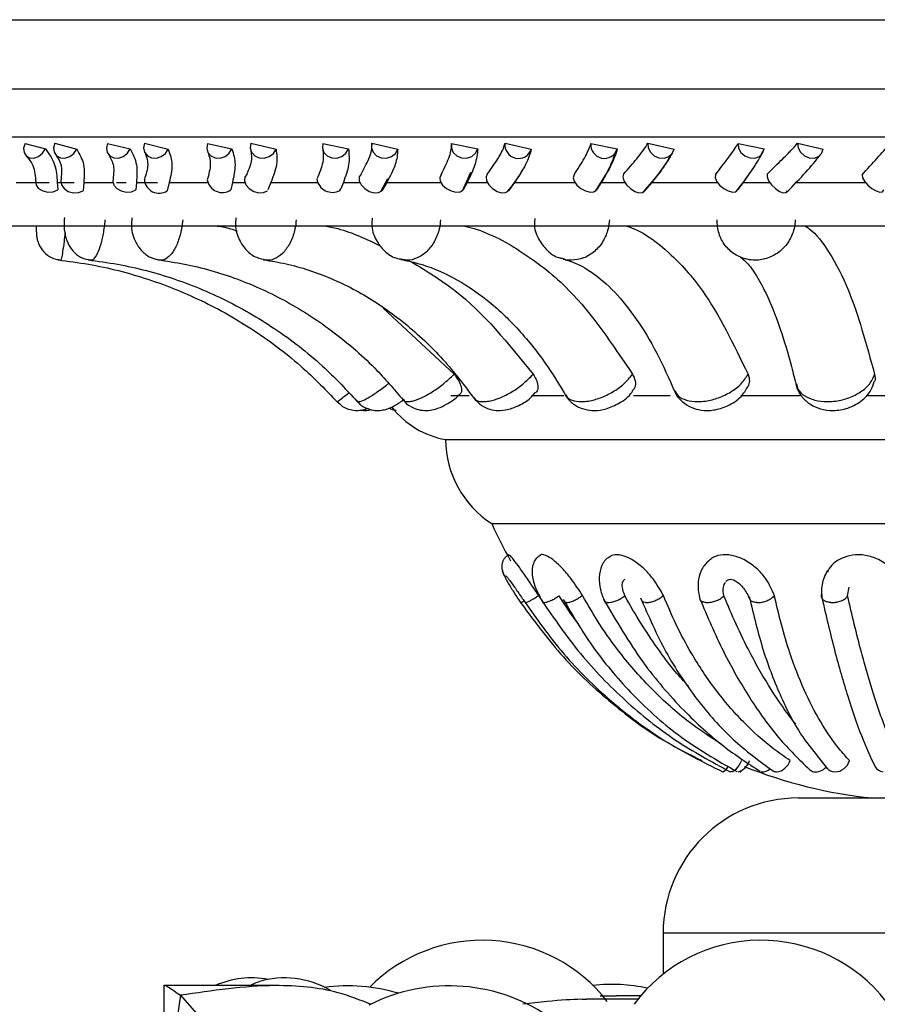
# Model space of a CAD drawing. Header units: millimetres. Extents: x 59 to 109, y 26 to 144.
# Tile 53 of 158: x 66.15 to 67.74, y 86.16 to 87.98. Entities that reach past the tile are written whole.
import ezdxf

# ---------------------------------------------------------------- set-up
doc = ezdxf.new("R2010")
doc.units = ezdxf.units.MM

msp = doc.modelspace()

# ---------------------------------------------------------------- linework, layer by layer
at = {"color": 7, "linetype": 'Continuous', "lineweight": 25}
for p, q in [((65.80429, 87.98307), (66.982, 87.98307)), ((66.982, 87.98307), (70.13429, 87.98307)), ((66.16345, 87.75417), (66.20144, 87.74393)), ((66.21872, 87.75462), (66.25934, 87.74334)), ((66.31626, 87.75417), (66.35817, 87.74393)), ((66.38465, 87.75462), (66.42862, 87.74334)), ((66.50124, 87.75417), (66.54625, 87.74393)), ((66.58143, 87.75462), (66.62789, 87.74334)), ((66.71479, 87.75417), (66.76204, 87.74393)), ((66.80522, 87.75462), (66.85326, 87.74334)), ((66.95276, 87.75417), (67.00133, 87.74393)), ((67.05167, 87.75462), (67.10036, 87.74334)), ((67.21052, 87.75417), (67.25945, 87.74393)), ((67.31598, 87.75462), (67.36437, 87.74334)), ((67.48305, 87.75417), (67.53139, 87.74393)), ((67.53139, 87.74393), (67.52512, 87.73282)), ((67.59301, 87.75462), (67.64015, 87.74334)), ((67.51414, 87.71357), (67.49249, 87.68194)), ((66.82191, 87.66507), (66.83474, 87.68913)), ((66.97275, 87.66658), (66.98848, 87.70076)), ((66.14714, 87.68194), (66.20821, 87.68194)), ((66.22311, 87.68194), (66.25454, 87.68194)), ((66.22311, 87.68194), (66.22405, 87.66803)), ((66.27223, 87.68194), (66.27103, 87.66656)), ((66.27223, 87.68194), (66.32617, 87.68194)), ((66.33284, 87.68194), (66.35091, 87.68194)), ((66.36963, 87.68194), (66.36846, 87.66803)), ((66.36963, 87.68194), (66.40864, 87.68194)), ((66.43035, 87.68194), (66.42647, 87.66656)), ((66.43035, 87.68194), (66.5011, 87.68194)), ((66.54728, 87.68194), (66.54403, 87.66803)), ((66.54728, 87.68194), (66.57014, 87.68194)), ((66.61843, 87.68194), (66.61275, 87.66847)), ((66.61843, 87.68194), (66.70461, 87.68194)), ((66.74629, 87.66722), (66.74785, 87.67016)), ((66.75261, 87.68194), (66.7481, 87.67002)), ((66.75261, 87.68194), (66.783, 87.68194)), ((66.82191, 87.66507), (66.8313, 87.68268)), ((66.83279, 87.68194), (66.82383, 87.66656)), ((66.83279, 87.68194), (66.93274, 87.68194)), ((66.98163, 87.68194), (66.97444, 87.66803)), ((66.98163, 87.68194), (67.01895, 87.68194)), ((67.06928, 87.68194), (67.05802, 87.66656)), ((67.06928, 87.68194), (67.18104, 87.68194)), ((67.22986, 87.68194), (67.22089, 87.66803)), ((67.22986, 87.68194), (67.2734, 87.68194)), ((67.32329, 87.68194), (67.30994, 87.66656)), ((67.32329, 87.68194), (67.44468, 87.68194)), ((67.49249, 87.68194), (67.48192, 87.66803)), ((67.49249, 87.68194), (67.54139, 87.68194)), ((67.58987, 87.68194), (67.71854, 87.68194)), ((66.11972, 87.60178), (69.81886, 87.60178)), ((66.82647, 87.44945), (66.95743, 87.32709)), ((66.95142, 87.28797), (66.98553, 87.28797)), ((67.10073, 87.28797), (67.16049, 87.28797)), ((67.28936, 87.28797), (67.35707, 87.28797)), ((67.48821, 87.28797), (67.59822, 87.28797)), ((67.71972, 87.28797), (67.8432, 87.28797)), ((66.94153, 87.20638), (67.50061, 87.20638)), ((67.50061, 87.20638), (68.99705, 87.20638)), ((67.02722, 87.05076), (67.53968, 87.05076)), ((67.53968, 87.05076), (68.91136, 87.05076)), ((67.68572, 86.91733), (67.68857, 86.93316)), ((67.12299, 86.90516), (67.11395, 86.91793)), ((67.62948, 86.62155), (67.64829, 86.59733)), ((67.59429, 86.54327), (68.26723, 86.54327)), ((67.34429, 86.29327), (67.34429, 86.21732)), ((66.42058, 86.19611), (66.42058, 86.03854)), ((66.62592, 86.19611), (66.42103, 86.19611)), ((66.45117, 86.17826), (66.42094, 85.97861)), ((66.45117, 86.17826), (66.62679, 85.97861)), ((67.30272, 86.1774), (67.25739, 86.1774)), ((67.2974, 86.171), (67.2027, 86.171))]:
    msp.add_line(p, q, dxfattribs=at)
at = {"color": 1, "linetype": 'Continuous', "lineweight": 25}
for p, q in [((65.80429, 87.85513), (66.982, 87.85513)), ((66.982, 87.85513), (70.13429, 87.85513)), ((65.87954, 87.76635), (67.01631, 87.76635)), ((67.01631, 87.76635), (70.05905, 87.76635)), ((68.46586, 86.29327), (67.34429, 86.29327))]:
    msp.add_line(p, q, dxfattribs=at)
at = {"color": 7, "linetype": 'Continuous', "lineweight": 25, "flags": 128}
for points in [[(66.16345, 87.75417), (66.16091, 87.7455), (66.16162, 87.7374), (66.16548, 87.73108), (66.17189, 87.7275), (66.17991, 87.72719), (66.18832, 87.7302), (66.19588, 87.73607), (66.20144, 87.74393)], [(66.21872, 87.75462), (66.21644, 87.74592), (66.21757, 87.73773), (66.22192, 87.73127), (66.22885, 87.7275), (66.23732, 87.72699), (66.24607, 87.72981), (66.2538, 87.73555), (66.25934, 87.74334)], [(66.31626, 87.75417), (66.31423, 87.7455), (66.31566, 87.7374), (66.32034, 87.73108), (66.32757, 87.7275), (66.33627, 87.72719), (66.34512, 87.7302), (66.3528, 87.73607), (66.35817, 87.74393)], [(66.38465, 87.75462), (66.38289, 87.74592), (66.3847, 87.73773), (66.3898, 87.73127), (66.39744, 87.7275), (66.40647, 87.72699), (66.41555, 87.72981), (66.42332, 87.73555), (66.42862, 87.74334)], [(66.50124, 87.75417), (66.49976, 87.7455), (66.50189, 87.7374), (66.50731, 87.73108), (66.51521, 87.7275), (66.52441, 87.72719), (66.53352, 87.7302), (66.54119, 87.73607), (66.54625, 87.74393)], [(66.58143, 87.75462), (66.58022, 87.74592), (66.58267, 87.73773), (66.58843, 87.73127), (66.59663, 87.7275), (66.60605, 87.72699), (66.61527, 87.72981), (66.62294, 87.73555), (66.62789, 87.74334)], [(66.71479, 87.75417), (66.71389, 87.7455), (66.71667, 87.7374), (66.72273, 87.73108), (66.73115, 87.7275), (66.74068, 87.72719), (66.74988, 87.7302), (66.75737, 87.73607), (66.76204, 87.74393)], [(66.80522, 87.75462), (66.80458, 87.74592), (66.80764, 87.73773), (66.81394, 87.73127), (66.82254, 87.7275), (66.83215, 87.72699), (66.84135, 87.72981), (66.84875, 87.73555), (66.85326, 87.74334)], [(66.95276, 87.75417), (66.95245, 87.7455), (66.95584, 87.7374), (66.96241, 87.73108), (66.97119, 87.7275), (66.98086, 87.72719), (66.98997, 87.7302), (66.99715, 87.73607), (67.00133, 87.74393)], [(67.31598, 87.75462), (67.31651, 87.74592), (67.32058, 87.73773), (67.32759, 87.73127), (67.33648, 87.7275), (67.34593, 87.72699), (67.35453, 87.72981), (67.361, 87.73555), (67.36437, 87.74334)], [(67.48305, 87.75417), (67.48393, 87.7455), (67.48831, 87.7374), (67.49552, 87.73108), (67.5045, 87.7275), (67.51389, 87.72719), (67.52228, 87.7302), (67.52842, 87.73607), (67.53139, 87.74393)], [(67.59301, 87.75462), (67.59411, 87.74592), (67.59857, 87.73773), (67.60573, 87.73127), (67.61451, 87.7275), (67.6236, 87.72699), (67.63166, 87.72981), (67.63746, 87.73555), (67.64015, 87.74334)], [(66.57465, 87.6976), (66.57027, 87.69208), (66.56943, 87.685), (66.57225, 87.67744), (66.57829, 87.67057), (66.58663, 87.66547), (66.59596, 87.66291), (66.60486, 87.66329), (66.61194, 87.66656)], [(66.78523, 87.6976), (66.78185, 87.69208), (66.78196, 87.685), (66.78553, 87.67744), (66.79202, 87.67057), (66.80041, 87.66547), (66.80942, 87.66291), (66.81765, 87.66329), (66.82383, 87.66656)], [(66.93358, 87.69611), (66.9309, 87.69078), (66.93178, 87.68408), (66.93607, 87.67705), (66.94311, 87.67078), (66.95182, 87.66623), (66.96084, 87.66411), (66.96879, 87.66474), (66.97444, 87.66803)], [(67.01885, 87.6976), (67.01654, 87.69208), (67.01759, 87.685), (67.02185, 87.67744), (67.02865, 87.67057), (67.03695, 87.66547), (67.04545, 87.66291), (67.05286, 87.66329), (67.05802, 87.66656)], [(67.17953, 87.69611), (67.17797, 87.69078), (67.17983, 87.68408), (67.18483, 87.67705), (67.19218, 87.67078), (67.20077, 87.66623), (67.20925, 87.66411), (67.21632, 87.66474), (67.22089, 87.66803)], [(67.27098, 87.6976), (67.26977, 87.69208), (67.27175, 87.685), (67.27661, 87.67744), (67.28359, 87.67057), (67.29163, 87.66547), (67.29947, 87.66291), (67.3059, 87.66329), (67.30994, 87.66656)], [(67.44086, 87.69611), (67.44044, 87.69078), (67.44325, 87.68408), (67.44885, 87.67705), (67.45638, 87.67078), (67.46468, 87.66623), (67.47245, 87.66411), (67.47851, 87.66474), (67.48192, 87.66803)], [(67.53669, 87.6976), (67.53662, 87.69208), (67.53949, 87.685), (67.54485, 87.67744), (67.55188, 87.67057), (67.5595, 87.66547), (67.56652, 87.66291), (67.57186, 87.66329), (67.57469, 87.66656)], [(67.71247, 87.69611), (67.71321, 87.69078), (67.71691, 87.68408), (67.72301, 87.67705), (67.73056, 87.67078), (67.73841, 87.66623), (67.74533, 87.66411), (67.75025, 87.66474), (67.75243, 87.66803)], [(66.18322, 87.68184), (66.18418, 87.67705), (66.18869, 87.67078), (66.19622, 87.66623), (66.20559, 87.66411), (66.21538, 87.66474), (66.22405, 87.66803)], [(66.22971, 87.68485), (66.23089, 87.67744), (66.23571, 87.67057), (66.24343, 87.66547), (66.25288, 87.66291), (66.26257, 87.66329), (66.27103, 87.66656)], [(66.32606, 87.68446), (66.32605, 87.68408), (66.32778, 87.67705), (66.33309, 87.67078), (66.34116, 87.66623), (66.35072, 87.66411), (66.36032, 87.66474), (66.36846, 87.66803)], [(67.48924, 86.61269), (67.48697, 86.60796), (67.48435, 86.60351), (67.4815, 86.59955), (67.47853, 86.59624), (67.47559, 86.59373), (67.4728, 86.59213), (67.47029, 86.59152), (67.46816, 86.59191)], [(67.4876, 86.59191), (67.48875, 86.59308), (67.48903, 86.59342)], [(67.4565, 86.59195), (67.45566, 86.59152), (67.45541, 86.59153)], [(67.47281, 86.59151), (67.47271, 86.59184), (67.47276, 86.59212)], [(67.47359, 86.5925), (67.47314, 86.59183), (67.47281, 86.59151)], [(67.48619, 86.59207), (67.48666, 86.59152), (67.4876, 86.59191)], [(66.57916, 86.19611), (66.59132, 86.20202), (66.5956, 86.20346)]]:
    msp.add_lwpolyline(points, dxfattribs=at)
at = {"color": 7, "linetype": 'Continuous', "lineweight": 25}
for centre, radius, start, end in [((67.07659, 87.75147), 0.02512, 172.7972, 341.12125), ((67.23553, 87.75165), 0.02514, 174.24724, 342.09859), ((66.4115, 87.68947), 0.02737, 185.35728, 303.1647), ((66.52842, 87.69153), 0.02821, 190.20793, 303.60908), ((66.73236, 87.69288), 0.0292, 189.31915, 298.54443), ((66.96958, 87.36478), 0.16087, 217.81314, 259.95841), ((67.12906, 87.20823), 0.18753, 180.56593, 237.10941), ((67.81859, 87.40662), 0.8677, 204.21225, 209.29879), ((67.47457, 86.62088), 0.03052, 285.7792, 344.31991), ((67.55066, 86.62095), 0.02963, 276.40252, 343.69042), ((67.66145, 86.61991), 0.02841, 271.03711, 345.15157), ((67.44511, 86.61033), 0.02126, 297.69581, 336.36669), ((67.81859, 87.40662), 0.8677, 248.0502, 264.25877), ((67.52863, 86.61065), 0.01894, 261.45486, 315.92272), ((67.55412, 86.60429), 0.01278, 239.16607, 269.3205), ((67.62611, 86.60805), 0.01645, 227.26962, 258.67424), ((67.62649, 86.61761), 0.02595, 261.99228, 318.61641), ((67.66187, 86.6102), 0.01869, 217.70849, 270.29114), ((67.75411, 86.61316), 0.02152, 214.77695, 260.93388), ((67.59429, 86.29327), 0.25, 90, 180), ((67.00959, 85.98694), 0.29314, 37.89561, 135.2762), ((67.52556, 85.98694), 0.29314, 37.88585, 143.33449), ((66.58305, 86.04299), 0.16744, 79.61576, 113.86906), ((66.64341, 86.04299), 0.16744, 59.73059, 106.59134), ((66.76067, 85.86937), 0.32639, 73.2694, 97.52891), ((66.94859, 85.86937), 0.32639, 53.93577, 117.13167), ((67.2501, 85.89427), 0.3041, 77.606, 96.67202)]:
    msp.add_arc(centre, radius, start, end, dxfattribs=at)
for points, knots in [([(66.20144, 87.74393), (66.20805, 87.73456), (66.22088, 87.71639), (66.22239, 87.69319), (66.22311, 87.68194)], [0, 0, 0, 0, 0.5150593, 1, 1, 1, 1]), ([(66.25934, 87.74334), (66.26447, 87.73418), (66.2748, 87.71571), (66.27309, 87.69326), (66.27223, 87.68194)], [0, 0, 0, 0, 0.4959999, 1, 1, 1, 1]), ([(66.35817, 87.74393), (66.36296, 87.73456), (66.37227, 87.71639), (66.37049, 87.69319), (66.36963, 87.68194)], [0, 0, 0, 0, 0.5150623, 1, 1, 1, 1]), ([(66.42862, 87.74334), (66.43183, 87.73418), (66.43831, 87.71571), (66.43302, 87.69326), (66.43035, 87.68194)], [0, 0, 0, 0, 0.4959932, 1, 1, 1, 1]), ([(66.54625, 87.74393), (66.54914, 87.73456), (66.55474, 87.71639), (66.54972, 87.69319), (66.54728, 87.68194)], [0, 0, 0, 0, 0.5150596, 1, 1, 1, 1]), ([(66.62789, 87.74334), (66.62912, 87.73418), (66.63162, 87.71571), (66.62285, 87.69326), (66.61843, 87.68194)], [0, 0, 0, 0, 0.4959977, 1, 1, 1, 1]), ([(66.71468, 87.74176), (66.71536, 87.73478), (66.71677, 87.72048), (66.70803, 87.69925), (66.70356, 87.68839)], [0, 0, 0, 0, 0.4884788, 1, 1, 1, 1]), ([(66.76204, 87.74393), (66.76296, 87.73456), (66.76475, 87.71639), (66.75658, 87.69319), (66.75261, 87.68194)], [0, 0, 0, 0, 0.5150544, 1, 1, 1, 1]), ([(66.78523, 87.6976), (66.79059, 87.7073), (66.79923, 87.72295), (66.80563, 87.74195), (66.80536, 87.75036), (66.80522, 87.75462)], [0, 0, 0, 0, 0.4459295, 0.7192531, 1, 1, 1, 1]), ([(66.85326, 87.74334), (66.8525, 87.73418), (66.85096, 87.71571), (66.83888, 87.69326), (66.83279, 87.68194)], [0, 0, 0, 0, 0.4960022, 1, 1, 1, 1]), ([(66.93358, 87.69611), (66.93875, 87.70674), (66.94913, 87.72803), (66.95324, 87.74601), (66.95281, 87.75339), (66.95276, 87.75417)], [0, 0, 0, 0, 0.471097, 0.9439014, 1, 1, 1, 1]), ([(67.00133, 87.74393), (67.00026, 87.73456), (66.9982, 87.71639), (66.98704, 87.69319), (66.98163, 87.68194)], [0, 0, 0, 0, 0.5150599, 1, 1, 1, 1]), ([(67.01885, 87.6976), (67.02591, 87.7073), (67.03729, 87.72295), (67.04808, 87.74195), (67.05046, 87.75036), (67.05167, 87.75462)], [0, 0, 0, 0, 0.4459388, 0.7192518, 1, 1, 1, 1]), ([(67.10036, 87.74334), (67.09761, 87.73418), (67.09207, 87.71571), (67.07692, 87.69326), (67.06928, 87.68194)], [0, 0, 0, 0, 0.4959894, 1, 1, 1, 1]), ([(67.17953, 87.69611), (67.18632, 87.70674), (67.19992, 87.72803), (67.20833, 87.74601), (67.21031, 87.75339), (67.21052, 87.75417)], [0, 0, 0, 0, 0.4710863, 0.9438904, 1, 1, 1, 1]), ([(67.25945, 87.74393), (67.25642, 87.73456), (67.25055, 87.71639), (67.23662, 87.69319), (67.22986, 87.68194)], [0, 0, 0, 0, 0.5150594, 1, 1, 1, 1]), ([(67.27098, 87.6976), (67.27959, 87.7073), (67.29348, 87.72295), (67.30846, 87.74195), (67.31345, 87.75036), (67.31598, 87.75462)], [0, 0, 0, 0, 0.4459313, 0.7192506, 1, 1, 1, 1]), ([(67.36437, 87.74334), (67.35969, 87.73418), (67.35026, 87.71571), (67.33233, 87.69326), (67.32329, 87.68194)], [0, 0, 0, 0, 0.4959953, 1, 1, 1, 1]), ([(67.44086, 87.69611), (67.44912, 87.70674), (67.46568, 87.72803), (67.47823, 87.74601), (67.48259, 87.75339), (67.48305, 87.75417)], [0, 0, 0, 0, 0.47109261, 0.94388863, 1, 1, 1, 1]), ([(67.53669, 87.6976), (67.5467, 87.7073), (67.56283, 87.72295), (67.58171, 87.74195), (67.58921, 87.75036), (67.59301, 87.75462)], [0, 0, 0, 0, 0.4459348, 0.7192486, 1, 1, 1, 1]), ([(67.71247, 87.69611), (67.72205, 87.70674), (67.74124, 87.72803), (67.7577, 87.74601), (67.76434, 87.75339), (67.76504, 87.75417)], [0, 0, 0, 0, 0.4710921, 0.9438833, 1, 1, 1, 1]), ([(66.16579, 87.73079), (66.1704, 87.72532), (66.18114, 87.71256), (66.18246, 87.69318), (66.18321, 87.68211)], [0, 0, 0, 0, 0.4288214, 1, 1, 1, 1]), ([(66.22128, 87.73188), (66.22467, 87.72683), (66.23259, 87.71506), (66.23076, 87.69586), (66.22972, 87.68488)], [0, 0, 0, 0, 0.4284739, 1, 1, 1, 1]), ([(66.31847, 87.73291), (66.32202, 87.7266), (66.32929, 87.71369), (66.32717, 87.69457), (66.32608, 87.68479)], [0, 0, 0, 0, 0.4886239, 1, 1, 1, 1]), ([(66.38614, 87.73522), (66.38847, 87.72883), (66.39325, 87.7157), (66.38733, 87.6969), (66.3843, 87.68726)], [0, 0, 0, 0, 0.4867049, 1, 1, 1, 1]), ([(66.50225, 87.73673), (66.5044, 87.73029), (66.50878, 87.7171), (66.50343, 87.69708), (66.50068, 87.68683)], [0, 0, 0, 0, 0.4879183, 1, 1, 1, 1]), ([(66.58147, 87.74029), (66.58232, 87.73345), (66.58406, 87.7194), (66.5744, 87.69933), (66.56944, 87.68901)], [0, 0, 0, 0, 0.4864345, 1, 1, 1, 1]), ([(67.21895, 87.66605), (67.22758, 87.67936), (67.24491, 87.70608), (67.25219, 87.72605), (67.25585, 87.73608)], [0, 0, 0, 0, 0.4980077, 1, 1, 1, 1]), ([(67.30763, 87.66412), (67.31893, 87.6771), (67.34164, 87.70319), (67.35356, 87.72355), (67.35955, 87.73378)], [0, 0, 0, 0, 0.4975264, 1, 1, 1, 1]), ([(67.48006, 87.66562), (67.48998, 87.67874), (67.50985, 87.705), (67.52126, 87.72444), (67.52698, 87.73416)], [0, 0, 0, 0, 0.4994611, 1, 1, 1, 1]), ([(67.57272, 87.66377), (67.5853, 87.67661), (67.61052, 87.70234), (67.62669, 87.72227), (67.63479, 87.73225)], [0, 0, 0, 0, 0.4989229, 1, 1, 1, 1]), ([(67.05572, 87.66455), (67.06554, 87.67654), (67.0768, 87.69028), (67.0828, 87.70311), (67.08356, 87.70474)], [0, 0, 0, 0, 0.8730669, 1, 1, 1, 1]), ([(66.23624, 87.61693), (66.23596, 87.61323), (66.23506, 87.60177), (66.23708, 87.58452), (66.2432, 87.56612), (66.25468, 87.55122), (66.269, 87.54126), (66.27992, 87.53952), (66.28488, 87.53873)], [0, 0, 0, 0, 0.10398019, 0.32259041, 0.51716899, 0.68822958, 0.85828858, 1, 1, 1, 1]), ([(66.36117, 87.61671), (66.3607, 87.61135), (66.3593, 87.59515), (66.36606, 87.57274), (66.38016, 87.55324), (66.39611, 87.54175), (66.40803, 87.53977), (66.41328, 87.5389)], [0, 0, 0, 0, 0.150549, 0.454645, 0.6570225, 0.848676, 1, 1, 1, 1]), ([(66.5538, 87.61633), (66.5533, 87.6119), (66.55176, 87.59816), (66.55838, 87.57657), (66.5721, 87.55602), (66.58976, 87.54265), (66.60294, 87.5402), (66.60869, 87.53913)], [0, 0, 0, 0, 0.1246756, 0.386754, 0.6185296, 0.8336788, 1, 1, 1, 1]), ([(66.80603, 87.61582), (66.80555, 87.61217), (66.80376, 87.59835), (66.81143, 87.57603), (66.82745, 87.5547), (66.84542, 87.54225), (66.8578, 87.54051), (66.86213, 87.53991)], [0, 0, 0, 0, 0.1042134, 0.3949017, 0.6401447, 0.8742574, 1, 1, 1, 1]), ([(67.1069, 87.61513), (67.10647, 87.61206), (67.10466, 87.59922), (67.11224, 87.57751), (67.12844, 87.55603), (67.14541, 87.54341), (67.15658, 87.5418), (67.15927, 87.54141)], [0, 0, 0, 0, 0.0934076, 0.3901871, 0.6570202, 0.9174035, 1, 1, 1, 1]), ([(66.18446, 87.60178), (66.18446, 87.60171), (66.18431, 87.59769), (66.18433, 87.59217), (66.18452, 87.5854), (66.1856, 87.57739), (66.18901, 87.56609), (66.19736, 87.55317), (66.21187, 87.54194), (66.2234, 87.53947), (66.22919, 87.53823)], [0, 0, 0, 0, 0.00242323, 0.13571444, 0.23802217, 0.31946425, 0.42228787, 0.62138732, 0.80994122, 1, 1, 1, 1]), ([(66.5153, 87.60178), (66.52486, 87.60051), (66.53864, 87.59869), (66.55174, 87.59372), (66.55575, 87.5922)], [0, 0, 0, 0, 0.6943642, 1, 1, 1, 1]), ([(66.71773, 87.60178), (66.72599, 87.60018), (66.76174, 87.59326), (66.79574, 87.57693), (66.82189, 87.56437)], [0, 0, 0, 0, 0.2308621, 1, 1, 1, 1]), ([(66.97488, 87.60178), (66.98149, 87.60014), (67.01901, 87.59086), (67.08574, 87.5543), (67.18921, 87.47396), (67.25021, 87.38292), (67.28762, 87.32709)], [0, 0, 0, 0, 0.0552099, 0.3132975, 0.5788695, 1, 1, 1, 1]), ([(67.27524, 87.60178), (67.28038, 87.60002), (67.30784, 87.5906), (67.35637, 87.55357), (67.43079, 87.47314), (67.47462, 87.3825), (67.50142, 87.32709)], [0, 0, 0, 0, 0.05928522, 0.31717225, 0.58253716, 1, 1, 1, 1]), ([(67.58875, 87.61302), (67.58826, 87.60742), (67.58705, 87.59344), (67.5778, 87.5724), (67.56095, 87.55337), (67.53898, 87.54102), (67.51751, 87.53728), (67.4963, 87.53959), (67.47629, 87.54787), (67.45814, 87.56467), (67.44581, 87.58719), (67.44458, 87.60432), (67.44395, 87.61302)], [0, 0, 0, 0, 0.0717727, 0.1789411, 0.2859708, 0.3929744, 0.5000179, 0.567001, 0.6742168, 0.7815511, 0.8889261, 1, 1, 1, 1]), ([(67.60631, 87.60178), (67.60909, 87.60011), (67.62465, 87.5908), (67.6523, 87.55413), (67.69504, 87.47376), (67.72023, 87.38282), (67.73567, 87.32709)], [0, 0, 0, 0, 0.0561954, 0.3142332, 0.5797577, 1, 1, 1, 1]), ([(67.15903, 87.54027), (67.16495, 87.5386), (67.18204, 87.53379), (67.2137, 87.51659), (67.254, 87.48198), (67.2947, 87.43147), (67.3327, 87.36967), (67.35499, 87.31922), (67.3659, 87.29454)], [0, 0, 0, 0, 0.0946405, 0.2729132, 0.4631111, 0.645492, 0.8265619, 1, 1, 1, 1]), ([(67.4868, 87.54391), (67.48728, 87.54371), (67.48858, 87.54319), (67.50053, 87.53336), (67.51927, 87.50716), (67.54018, 87.46668), (67.56156, 87.41157), (67.57847, 87.35576), (67.58771, 87.31779), (67.59062, 87.30587)], [0, 0, 0, 0, 0.0952095, 0.2572419, 0.4149055, 0.5764997, 0.7453524, 0.9200852, 1, 1, 1, 1]), ([(66.22435, 87.5387), (66.24321, 87.53626), (66.29957, 87.52899), (66.39161, 87.50529), (66.49716, 87.46265), (66.59555, 87.40538), (66.67838, 87.34144), (66.72427, 87.29347), (66.74397, 87.27287)], [0, 0, 0, 0, 0.0956138, 0.2858393, 0.4761761, 0.6665163, 0.8568482, 1, 1, 1, 1]), ([(66.28014, 87.53873), (66.29828, 87.53631), (66.3526, 87.52906), (66.44137, 87.50543), (66.54323, 87.46283), (66.63821, 87.40559), (66.71793, 87.34186), (66.76208, 87.29414), (66.78091, 87.27379)], [0, 0, 0, 0, 0.0955595, 0.2862517, 0.4770217, 0.6677061, 0.8582746, 1, 1, 1, 1]), ([(66.40898, 87.5388), (66.42544, 87.53643), (66.47501, 87.52927), (66.55615, 87.5058), (66.64948, 87.46334), (66.73653, 87.40621), (66.80915, 87.34299), (66.84933, 87.29587), (66.86622, 87.27606)], [0, 0, 0, 0, 0.095423, 0.2873997, 0.4792555, 0.6706657, 0.8615589, 1, 1, 1, 1]), ([(66.60501, 87.53897), (66.61887, 87.53668), (66.66107, 87.5297), (66.73042, 87.50663), (66.81064, 87.46447), (66.88554, 87.40771), (66.94761, 87.34531), (66.98196, 87.29906), (66.99615, 87.27997)], [0, 0, 0, 0, 0.095195, 0.2898441, 0.4834944, 0.6754806, 0.8660177, 1, 1, 1, 1]), ([(66.85917, 87.53933), (66.86954, 87.53721), (66.90174, 87.53064), (66.95529, 87.50856), (67.01829, 87.46722), (67.07732, 87.41146), (67.12643, 87.3502), (67.15378, 87.30473), (67.16506, 87.28597)], [0, 0, 0, 0, 0.09489, 0.294848, 0.4900564, 0.6804403, 0.8682218, 1, 1, 1, 1]), ([(66.87852, 87.53495), (66.90585, 87.5185), (66.99037, 87.46765), (67.05791, 87.38381), (67.10361, 87.32709)], [0, 0, 0, 0, 0.3233892, 1, 1, 1, 1]), ([(66.95743, 87.32709), (66.96053, 87.3229), (66.96672, 87.31452), (66.97119, 87.30304), (66.97194, 87.29426), (66.9693, 87.29155), (66.96814, 87.29037)], [0, 0, 0, 0, 0.264123, 0.5281795, 0.7925001, 1, 1, 1, 1]), ([(67.10361, 87.32709), (67.10619, 87.32289), (67.11136, 87.3145), (67.11311, 87.30314), (67.11187, 87.29556), (67.10878, 87.29348), (67.10811, 87.29302)], [0, 0, 0, 0, 0.3047189, 0.6093909, 0.9143163, 1, 1, 1, 1]), ([(67.28762, 87.32709), (67.28952, 87.32293), (67.29332, 87.31462), (67.29318, 87.30404), (67.28978, 87.2994), (67.28844, 87.29757)], [0, 0, 0, 0, 0.37673398, 0.75338344, 1, 1, 1, 1]), ([(67.50142, 87.32709), (67.50272, 87.32287), (67.50523, 87.31469), (67.50248, 87.30753), (67.50115, 87.30406)], [0, 0, 0, 0, 0.5156643, 1, 1, 1, 1]), ([(67.73567, 87.32709), (67.73656, 87.3228), (67.73753, 87.31807), (67.73546, 87.31393), (67.73527, 87.31355)], [0, 0, 0, 0, 0.90770336, 1, 1, 1, 1]), ([(67.36526, 87.29798), (67.36571, 87.29632), (67.36801, 87.28788), (67.37888, 87.27614), (67.39556, 87.26512), (67.41558, 87.25976), (67.4388, 87.26005), (67.46503, 87.26807), (67.48808, 87.28304), (67.4972, 87.29789), (67.50103, 87.30413)], [0, 0, 0, 0, 0.0307315, 0.1567535, 0.273351, 0.3915287, 0.5267913, 0.6859237, 0.8680088, 1, 1, 1, 1]), ([(67.59057, 87.30921), (67.59073, 87.30753), (67.59164, 87.29853), (67.60083, 87.28469), (67.61626, 87.27061), (67.63612, 87.26193), (67.66002, 87.25892), (67.68781, 87.26355), (67.71239, 87.27697), (67.72916, 87.295), (67.73316, 87.30824), (67.73482, 87.31373)], [0, 0, 0, 0, 0.02651664, 0.14235831, 0.24814418, 0.35708967, 0.47967419, 0.62173632, 0.78298925, 0.91004353, 1, 1, 1, 1]), ([(66.86387, 87.28001), (66.86473, 87.27865), (66.86878, 87.27216), (66.88016, 87.26532), (66.89505, 87.26032), (66.90962, 87.25979), (66.92466, 87.26272), (66.94072, 87.26963), (66.95679, 87.2794), (66.96502, 87.28743), (66.96808, 87.29043)], [0, 0, 0, 0, 0.0397563, 0.1884517, 0.3128267, 0.4312015, 0.551529, 0.7099168, 0.8919408, 1, 1, 1, 1]), ([(66.99386, 87.28323), (66.99829, 87.27826), (67.00659, 87.26895), (67.02313, 87.26182), (67.03973, 87.25944), (67.05802, 87.26154), (67.07812, 87.26922), (67.09683, 87.28014), (67.10481, 87.28994), (67.10766, 87.29344)], [0, 0, 0, 0, 0.14965413, 0.27990568, 0.40069998, 0.53535764, 0.70698649, 0.89549807, 1, 1, 1, 1]), ([(67.16394, 87.2898), (67.16517, 87.28719), (67.16924, 87.27863), (67.18195, 87.26878), (67.19903, 87.26139), (67.21824, 87.25932), (67.24041, 87.26263), (67.2648, 87.27387), (67.28226, 87.28638), (67.28776, 87.29622), (67.28849, 87.29754)], [0, 0, 0, 0, 0.0582858, 0.191298, 0.3135799, 0.4378938, 0.5856523, 0.7675518, 0.9690198, 1, 1, 1, 1]), ([(66.74129, 87.27709), (66.74438, 87.27372), (66.75093, 87.26657), (66.76414, 87.26144), (66.77687, 87.25967), (66.78741, 87.26086), (66.79398, 87.26259), (66.79669, 87.26391), (66.79688, 87.264)], [0, 0, 0, 0, 0.2215155, 0.4694394, 0.6744775, 0.8463489, 0.9891917, 1, 1, 1, 1]), ([(66.77837, 87.27793), (66.77988, 87.2759), (66.78475, 87.26938), (66.79656, 87.26333), (66.81044, 87.25988), (66.82288, 87.26018), (66.83393, 87.2628), (66.84546, 87.26782), (66.85567, 87.27387), (66.86306, 87.27957), (66.86525, 87.28127)], [0, 0, 0, 0, 0.0744926, 0.2398057, 0.3777824, 0.4989646, 0.6088094, 0.7263163, 0.9188118, 1, 1, 1, 1]), ([(66.78373, 87.26078), (66.7876, 87.2604), (66.79468, 87.2597), (66.80147, 87.26124), (66.80455, 87.26194)], [0, 0, 0, 0, 0.5465398, 1, 1, 1, 1]), ([(66.83643, 87.26421), (66.84052, 87.26256), (66.84513, 87.26069), (66.84991, 87.26065), (66.85045, 87.26065)], [0, 0, 0, 0, 0.8868638, 1, 1, 1, 1]), ([(67.19498, 86.91793), (67.18822, 86.92832), (67.17645, 86.94641), (67.15684, 86.96961), (67.14001, 86.98512), (67.12634, 86.99293), (67.11842, 86.99449), (67.11663, 86.99187), (67.1164, 86.99153)], [0, 0, 0, 0, 0.2536702, 0.4417617, 0.6306985, 0.8044959, 0.9748684, 1, 1, 1, 1]), ([(67.34481, 86.91793), (67.33891, 86.92832), (67.32864, 86.9464), (67.30738, 86.96963), (67.28685, 86.98505), (67.26739, 86.99319), (67.25202, 86.99405), (67.24567, 86.98955), (67.24294, 86.98762)], [0, 0, 0, 0, 0.2299502, 0.4004551, 0.5717203, 0.7292605, 0.8837065, 1, 1, 1, 1]), ([(67.05902, 86.99348), (67.0572, 86.99234), (67.05363, 86.99008), (67.04965, 86.98528), (67.04701, 86.98008), (67.04536, 86.97348), (67.04551, 86.96598), (67.04768, 86.9609), (67.04864, 86.95865)], [0, 0, 0, 0, 0.1598997, 0.3141101, 0.4590538, 0.5920766, 0.8189623, 1, 1, 1, 1]), ([(67.11395, 86.91793), (67.10694, 86.92831), (67.09473, 86.94638), (67.07843, 86.9697), (67.06712, 86.98481), (67.06017, 86.993), (67.05933, 86.99253), (67.05901, 86.99234)], [0, 0, 0, 0, 0.2765825, 0.4816668, 0.6876604, 0.8771536, 1, 1, 1, 1]), ([(67.11688, 86.99239), (67.11416, 86.99041), (67.1086, 86.98636), (67.1021, 86.97422), (67.10081, 86.95549), (67.10789, 86.93015), (67.11757, 86.91278), (67.12256, 86.90382)], [0, 0, 0, 0, 0.1126161, 0.2299661, 0.4743154, 0.7287684, 1, 1, 1, 1]), ([(67.24443, 86.98946), (67.24169, 86.98723), (67.23624, 86.98281), (67.22895, 86.97067), (67.22485, 86.95264), (67.22697, 86.92913), (67.23299, 86.91398), (67.23592, 86.90663)], [0, 0, 0, 0, 0.1375747, 0.2725798, 0.5303166, 0.771982, 1, 1, 1, 1]), ([(67.42806, 86.98222), (67.42361, 86.97721), (67.41492, 86.96742), (67.40907, 86.94826), (67.4081, 86.92856), (67.41138, 86.91549), (67.41298, 86.90911)], [0, 0, 0, 0, 0.2661467, 0.5203251, 0.7658925, 1, 1, 1, 1]), ([(67.55013, 86.91793), (67.54561, 86.92831), (67.53775, 86.94639), (67.51673, 86.96964), (67.49432, 86.985), (67.47085, 86.99335), (67.44998, 86.99354), (67.43455, 86.98848), (67.42865, 86.98184), (67.42643, 86.97934)], [0, 0, 0, 0, 0.205422, 0.3577385, 0.510733, 0.6514719, 0.789441, 0.9208742, 1, 1, 1, 1]), ([(67.79269, 86.91793), (67.78996, 86.92832), (67.78521, 86.9464), (67.76631, 86.96964), (67.74393, 86.98501), (67.71879, 86.99331), (67.69452, 86.99371), (67.67305, 86.98698), (67.65648, 86.97581), (67.65031, 86.96536), (67.64762, 86.96081)], [0, 0, 0, 0, 0.1754344, 0.3055165, 0.4361782, 0.5563704, 0.6742008, 0.7864476, 0.9069819, 1, 1, 1, 1]), ([(67.04676, 86.9645), (67.04675, 86.96381), (67.04674, 86.96244), (67.04959, 86.95556), (67.05632, 86.94279), (67.06792, 86.92348), (67.07713, 86.90967), (67.0817, 86.90281)], [0, 0, 0, 0, 0.1317708, 0.2608435, 0.5134773, 0.7584073, 1, 1, 1, 1]), ([(67.6485, 86.96397), (67.64618, 86.95986), (67.64158, 86.95168), (67.63655, 86.93392), (67.63757, 86.9202), (67.63824, 86.91117)], [0, 0, 0, 0, 0.2575289, 0.5119361, 1, 1, 1, 1]), ([(67.05262, 86.9543), (67.05287, 86.95427), (67.05341, 86.95421), (67.05608, 86.95121), (67.05994, 86.94631), (67.06662, 86.93717), (67.07699, 86.92229), (67.08573, 86.90936), (67.09017, 86.90279)], [0, 0, 0, 0, 0.1095742, 0.2311065, 0.3551336, 0.4813838, 0.7366529, 1, 1, 1, 1]), ([(67.27328, 86.91733), (67.2714, 86.92275), (67.26819, 86.93193), (67.26848, 86.9429), (67.27172, 86.94642), (67.27327, 86.94811)], [0, 0, 0, 0, 0.42863494, 0.72627252, 1, 1, 1, 1]), ([(67.45673, 86.91733), (67.45586, 86.92285), (67.45437, 86.93221), (67.45798, 86.93945), (67.45946, 86.94242)], [0, 0, 0, 0, 0.5901812, 1, 1, 1, 1]), ([(67.46061, 86.94386), (67.46181, 86.94501), (67.46408, 86.94719), (67.4688, 86.9484), (67.47432, 86.94699), (67.48087, 86.94343), (67.48801, 86.93742), (67.49494, 86.92901), (67.50077, 86.91975), (67.50333, 86.91336), (67.50447, 86.91051)], [0, 0, 0, 0, 0.1284567, 0.242112, 0.3451653, 0.4583237, 0.5820917, 0.7219508, 0.8759618, 1, 1, 1, 1]), ([(67.07768, 86.90873), (67.10232, 86.87499), (67.15153, 86.80761), (67.24263, 86.72159), (67.33069, 86.65502), (67.39171, 86.62455), (67.41558, 86.61263)], [0, 0, 0, 0, 0.2744542, 0.5480355, 0.8232121, 1, 1, 1, 1]), ([(67.08027, 86.90492), (67.08028, 86.90491), (67.08048, 86.9047), (67.08188, 86.90505), (67.08446, 86.90615), (67.08666, 86.9074), (67.08693, 86.90756)], [0, 0, 0, 0, 0.0336375, 0.4845555, 0.9354521, 1, 1, 1, 1]), ([(67.08606, 86.90902), (67.10987, 86.8752), (67.15747, 86.8076), (67.24613, 86.72125), (67.3445, 86.64662), (67.41786, 86.60996), (67.45458, 86.59161)], [0, 0, 0, 0, 0.2505766, 0.500812, 0.7501992, 1, 1, 1, 1]), ([(67.08893, 86.90492), (67.08897, 86.90491), (67.0895, 86.90476), (67.09145, 86.90515), (67.09628, 86.90723), (67.10259, 86.91064), (67.10878, 86.91444), (67.11253, 86.91697), (67.11395, 86.91793)], [0, 0, 0, 0, 0.0158433, 0.2294462, 0.4430444, 0.656427, 0.8693526, 1, 1, 1, 1]), ([(67.11924, 86.90916), (67.14242, 86.87545), (67.18871, 86.80812), (67.27307, 86.72183), (67.3658, 86.64708), (67.43403, 86.61031), (67.46821, 86.59189)], [0, 0, 0, 0, 0.2495342, 0.498347, 0.7486854, 1, 1, 1, 1]), ([(67.12295, 86.90492), (67.12287, 86.90494), (67.12219, 86.90508), (67.12194, 86.90551), (67.12172, 86.90589)], [0, 0, 0, 0, 0.1058135, 1, 1, 1, 1]), ([(67.12295, 86.90492), (67.12302, 86.90491), (67.1241, 86.9047), (67.12705, 86.90497), (67.13308, 86.90687), (67.14019, 86.91014), (67.14666, 86.91386), (67.1503, 86.91638), (67.15168, 86.91733)], [0, 0, 0, 0, 0.01591313, 0.22962341, 0.44330429, 0.65683827, 0.86994666, 1, 1, 1, 1]), ([(67.18809, 86.86487), (67.18804, 86.86493), (67.17486, 86.88145), (67.16325, 86.89942), (67.15168, 86.91733)], [0, 0, 0, 0, 0.0034865, 1, 1, 1, 1]), ([(67.15936, 86.91076), (67.17671, 86.88137), (67.21325, 86.81949), (67.28479, 86.73475), (67.37317, 86.65386), (67.44377, 86.61321), (67.48056, 86.59203)], [0, 0, 0, 0, 0.21604555, 0.45482676, 0.71595161, 1, 1, 1, 1]), ([(67.16466, 86.90492), (67.16457, 86.90493), (67.16321, 86.9051), (67.16251, 86.90569), (67.16185, 86.90625)], [0, 0, 0, 0, 0.0690469, 1, 1, 1, 1]), ([(67.16466, 86.90492), (67.16476, 86.90491), (67.16615, 86.90476), (67.16967, 86.90515), (67.17628, 86.90723), (67.18368, 86.91064), (67.19016, 86.91444), (67.19366, 86.91697), (67.19498, 86.91793)], [0, 0, 0, 0, 0.0158415, 0.2294246, 0.4430688, 0.6564172, 0.8693603, 1, 1, 1, 1]), ([(67.45178, 86.64314), (67.43159, 86.65622), (67.38659, 86.68537), (67.32383, 86.74218), (67.26953, 86.80363), (67.22686, 86.86283), (67.20548, 86.89979), (67.19498, 86.91793)], [0, 0, 0, 0, 0.1945916, 0.4336074, 0.6726271, 0.8392993, 1, 1, 1, 1]), ([(67.23365, 86.91098), (67.25713, 86.87118), (67.30164, 86.79575), (67.37832, 86.70684), (67.45168, 86.63953), (67.5009, 86.60758), (67.52381, 86.59271)], [0, 0, 0, 0, 0.2956422, 0.5603041, 0.795337, 1, 1, 1, 1]), ([(67.24083, 86.90492), (67.2407, 86.90494), (67.23888, 86.90516), (67.23633, 86.90593), (67.23572, 86.90769), (67.23547, 86.9084)], [0, 0, 0, 0, 0.042504, 0.6132903, 1, 1, 1, 1]), ([(67.24083, 86.90492), (67.24095, 86.90491), (67.24281, 86.9047), (67.24716, 86.90497), (67.25463, 86.90687), (67.26245, 86.91014), (67.26887, 86.91386), (67.27207, 86.91638), (67.27328, 86.91733)], [0, 0, 0, 0, 0.015908, 0.2296114, 0.4432996, 0.6568385, 0.8699567, 1, 1, 1, 1]), ([(67.39133, 86.74995), (67.38298, 86.75889), (67.36482, 86.77834), (67.33584, 86.81717), (67.30409, 86.86324), (67.28334, 86.89968), (67.27328, 86.91733)], [0, 0, 0, 0, 0.1875526, 0.407945, 0.7131859, 1, 1, 1, 1]), ([(67.30251, 86.91333), (67.31742, 86.87933), (67.34724, 86.81134), (67.40552, 86.72432), (67.47167, 86.64897), (67.52224, 86.61188), (67.54757, 86.59331)], [0, 0, 0, 0, 0.25014731, 0.50025727, 0.74980696, 1, 1, 1, 1]), ([(67.31189, 86.90492), (67.31175, 86.90493), (67.30966, 86.9051), (67.3063, 86.9059), (67.30507, 86.90782), (67.30448, 86.90874)], [0, 0, 0, 0, 0.0372835, 0.5404803, 1, 1, 1, 1]), ([(67.31189, 86.90492), (67.31204, 86.90491), (67.31415, 86.90476), (67.31893, 86.90515), (67.32674, 86.90723), (67.33458, 86.91064), (67.34077, 86.91444), (67.3437, 86.91697), (67.34481, 86.91793)], [0, 0, 0, 0, 0.0158574, 0.2294435, 0.4430789, 0.6564419, 0.8693736, 1, 1, 1, 1]), ([(67.5791, 86.61263), (67.56907, 86.61953), (67.53897, 86.64025), (67.49201, 86.68239), (67.44062, 86.74197), (67.39985, 86.80366), (67.3681, 86.86282), (67.35248, 86.89979), (67.34481, 86.91793)], [0, 0, 0, 0, 0.1025588, 0.3079354, 0.5133152, 0.7186986, 0.8619144, 1, 1, 1, 1]), ([(67.41166, 86.9129), (67.42599, 86.87933), (67.4546, 86.81226), (67.50436, 86.72613), (67.55776, 86.65137), (67.59585, 86.61446), (67.61494, 86.59597)], [0, 0, 0, 0, 0.2492458, 0.4979282, 0.7483692, 1, 1, 1, 1]), ([(67.42343, 86.90492), (67.42326, 86.90494), (67.42081, 86.90516), (67.41676, 86.90624), (67.41335, 86.90838), (67.41296, 86.91021), (67.41286, 86.91067)], [0, 0, 0, 0, 0.0309094, 0.4457073, 0.8605674, 1, 1, 1, 1]), ([(67.42343, 86.90492), (67.4236, 86.90491), (67.42608, 86.9047), (67.43143, 86.90497), (67.43968, 86.90687), (67.44751, 86.91014), (67.45331, 86.91386), (67.45579, 86.91638), (67.45673, 86.91733)], [0, 0, 0, 0, 0.0159014, 0.2296017, 0.4432943, 0.6568285, 0.8699342, 1, 1, 1, 1]), ([(67.5898, 86.67989), (67.58863, 86.68129), (67.58017, 86.69141), (67.5578, 86.72239), (67.53039, 86.76511), (67.50209, 86.81701), (67.47933, 86.86328), (67.46411, 86.89969), (67.45673, 86.91733)], [0, 0, 0, 0, 0.0234064, 0.169403, 0.4617873, 0.6077907, 0.809998, 1, 1, 1, 1]), ([(67.50356, 86.91545), (67.51172, 86.88167), (67.52802, 86.81413), (67.56204, 86.72798), (67.59577, 86.66235), (67.62036, 86.63259), (67.62948, 86.62155)], [0, 0, 0, 0, 0.2789881, 0.5578278, 0.8360222, 1, 1, 1, 1]), ([(67.51753, 86.90492), (67.51735, 86.90493), (67.51471, 86.9051), (67.51018, 86.90604), (67.50601, 86.90818), (67.50518, 86.91011), (67.50493, 86.91071)], [0, 0, 0, 0, 0.0293312, 0.4250381, 0.820779, 1, 1, 1, 1]), ([(67.51753, 86.90492), (67.51772, 86.90491), (67.52037, 86.90476), (67.52598, 86.90515), (67.53429, 86.90723), (67.54187, 86.91064), (67.54723, 86.91444), (67.54933, 86.91697), (67.55013, 86.91793)], [0, 0, 0, 0, 0.0158531, 0.2294482, 0.4430789, 0.6564321, 0.869368, 1, 1, 1, 1]), ([(67.68891, 86.61263), (67.68269, 86.61953), (67.66399, 86.64025), (67.63528, 86.68239), (67.6045, 86.74197), (67.58074, 86.80366), (67.56277, 86.86282), (67.55429, 86.89979), (67.55013, 86.91793)], [0, 0, 0, 0, 0.102561, 0.3079366, 0.513316, 0.7186987, 0.8619149, 1, 1, 1, 1]), ([(67.65454, 86.90492), (67.65434, 86.90494), (67.65149, 86.90516), (67.64628, 86.90619), (67.64053, 86.90914), (67.63722, 86.91319), (67.63665, 86.91731), (67.63776, 86.91986), (67.63818, 86.92084)], [0, 0, 0, 0, 0.0159039, 0.2294735, 0.4430832, 0.6564674, 0.8693771, 1, 1, 1, 1]), ([(67.63786, 86.91459), (67.64561, 86.88129), (67.66107, 86.81479), (67.6858, 86.72951), (67.71109, 86.65557), (67.72798, 86.61913), (67.73644, 86.60088)], [0, 0, 0, 0, 0.2495489, 0.4982897, 0.7486345, 1, 1, 1, 1]), ([(67.65454, 86.90492), (67.65474, 86.90491), (67.65761, 86.9047), (67.66349, 86.90497), (67.67179, 86.90687), (67.67894, 86.91014), (67.6836, 86.91386), (67.68514, 86.91638), (67.68572, 86.91733)], [0, 0, 0, 0, 0.0159159, 0.2296122, 0.4433166, 0.6568519, 0.8699497, 1, 1, 1, 1]), ([(67.76818, 86.64142), (67.7659, 86.64679), (67.76024, 86.66013), (67.75119, 86.68373), (67.7377, 86.72207), (67.72431, 86.76516), (67.70995, 86.817), (67.69807, 86.86328), (67.68975, 86.89969), (67.68572, 86.91733)], [0, 0, 0, 0, 0.0806258, 0.2001982, 0.3197636, 0.5592187, 0.678791, 0.8443932, 1, 1, 1, 1]), ([(66.42231, 86.19377), (66.42177, 86.19463), (66.41684, 86.20242), (66.43501, 86.18963), (66.45117, 86.17826)], [0, 0, 0, 0, 0.1110679, 1, 1, 1, 1]), ([(66.804, 86.16119), (66.78397, 86.16919), (66.72976, 86.19084), (66.60973, 86.2016), (66.50993, 86.18691), (66.45117, 86.17826)], [0, 0, 0, 0, 0.1941749, 0.5255376, 1, 1, 1, 1]), ([(67.22746, 86.17721), (67.23152, 86.17726), (67.24131, 86.17736), (67.25145, 86.17733), (67.25739, 86.17732)], [0, 0, 0, 0, 0.4147679, 1, 1, 1, 1]), ([(67.2027, 86.1705), (67.19918, 86.17065), (67.18323, 86.17129), (67.14183, 86.16814), (67.09998, 86.16368), (67.08464, 86.16205)], [0, 0, 0, 0, 0.1521299, 0.6892761, 1, 1, 1, 1])]:
    msp.add_open_spline(points, degree=3, knots=knots, dxfattribs=at)
at = {"color": 1, "linetype": 'Continuous', "lineweight": 25}
for points, knots in [([(66.31141, 87.61302), (66.31081, 87.60742), (66.30932, 87.59343), (66.30509, 87.57243), (66.29899, 87.55328), (66.29215, 87.54135), (66.28723, 87.53727), (66.285, 87.53831), (66.28482, 87.53839)], [0, 0, 0, 0, 0.1408809, 0.3512376, 0.5613227, 0.7713565, 0.9814762, 1, 1, 1, 1]), ([(66.45529, 87.61302), (66.45466, 87.60742), (66.45309, 87.59344), (66.44724, 87.57243), (66.43796, 87.55329), (66.42681, 87.5413), (66.41817, 87.53724), (66.41387, 87.53844), (66.41324, 87.53861)], [0, 0, 0, 0, 0.1385327, 0.3453824, 0.5519658, 0.7585002, 0.9651231, 1, 1, 1, 1]), ([(66.66534, 87.61302), (66.6647, 87.60742), (66.66312, 87.59344), (66.65591, 87.57242), (66.64385, 87.55331), (66.62889, 87.54124), (66.61654, 87.53721), (66.61001, 87.53858), (66.60863, 87.53887)], [0, 0, 0, 0, 0.1357324, 0.3384004, 0.5408056, 0.7431652, 0.9456006, 1, 1, 1, 1]), ([(66.93237, 87.61302), (66.93176, 87.60742), (66.93024, 87.59344), (66.92197, 87.57242), (66.90767, 87.55333), (66.88955, 87.54117), (66.8735, 87.53715), (66.8645, 87.53876), (66.86189, 87.53923)], [0, 0, 0, 0, 0.1319915, 0.3290764, 0.5259069, 0.7226891, 0.9195456, 1, 1, 1, 1]), ([(67.24473, 87.61302), (67.24417, 87.60742), (67.24277, 87.59344), (67.23381, 87.57239), (67.2179, 87.55341), (67.19733, 87.54085), (67.17769, 87.53779), (67.16457, 87.53804), (67.15976, 87.54032), (67.15919, 87.54059)], [0, 0, 0, 0, 0.1245986, 0.3106443, 0.4964462, 0.6822103, 0.8680463, 0.9843243, 1, 1, 1, 1]), ([(66.23745, 87.58853), (66.23686, 87.58326), (66.2354, 87.57005), (66.23302, 87.55334), (66.23078, 87.54138), (66.22954, 87.5373), (66.22919, 87.53819), (66.22919, 87.5382)], [0, 0, 0, 0, 0.1804118, 0.4521647, 0.7238431, 0.9956255, 1, 1, 1, 1]), ([(66.86356, 87.27972), (66.86359, 87.27956), (66.86416, 87.27667), (66.87032, 87.27609), (66.88145, 87.27734), (66.89662, 87.28293), (66.91658, 87.29404), (66.93824, 87.30926), (66.95084, 87.32097), (66.95743, 87.32709)], [0, 0, 0, 0, 0.0100733, 0.1827394, 0.2907834, 0.4637295, 0.6368794, 0.8100999, 1, 1, 1, 1]), ([(66.99456, 87.284), (66.99567, 87.28225), (66.99864, 87.27755), (67.00924, 87.27596), (67.02427, 87.27739), (67.04233, 87.28291), (67.06425, 87.29404), (67.08633, 87.30926), (67.09767, 87.32097), (67.10361, 87.32709)], [0, 0, 0, 0, 0.09341449, 0.25153872, 0.3504872, 0.50888009, 0.66744925, 0.82608552, 1, 1, 1, 1]), ([(67.16375, 87.28954), (67.16397, 87.28877), (67.16538, 87.28378), (67.1752, 87.27858), (67.19011, 87.27585), (67.20839, 87.27743), (67.22855, 87.2829), (67.25148, 87.29404), (67.273, 87.30926), (67.2826, 87.32097), (67.28762, 87.32709)], [0, 0, 0, 0, 0.0263199, 0.1708875, 0.3155076, 0.4060028, 0.5508545, 0.6958715, 0.8409507, 1, 1, 1, 1]), ([(67.36508, 87.29788), (67.36709, 87.29412), (67.37145, 87.28596), (67.38698, 87.27841), (67.40526, 87.27587), (67.42569, 87.27742), (67.44717, 87.2829), (67.47006, 87.29404), (67.49011, 87.30926), (67.49754, 87.32097), (67.50142, 87.32709)], [0, 0, 0, 0, 0.1127949, 0.24452491, 0.37629674, 0.45875191, 0.59073858, 0.72288152, 0.85507422, 1, 1, 1, 1]), ([(67.59087, 87.30914), (67.59157, 87.30589), (67.59339, 87.29739), (67.6054, 87.2866), (67.62432, 87.27834), (67.64504, 87.27588), (67.66675, 87.27742), (67.6886, 87.2829), (67.71047, 87.29404), (67.72816, 87.30926), (67.73309, 87.32097), (67.73567, 87.32709)], [0, 0, 0, 0, 0.0740913, 0.1938188, 0.3135187, 0.4332567, 0.5081827, 0.6281166, 0.7481906, 0.8683099, 1, 1, 1, 1]), ([(66.77855, 87.27806), (66.77897, 87.27735), (66.77985, 87.27585), (66.78649, 87.27755), (66.7977, 87.28283), (66.81493, 87.29415), (66.82855, 87.30401), (66.83538, 87.30987), (66.83583, 87.31026)], [0, 0, 0, 0, 0.1341418, 0.2804175, 0.5145866, 0.7490168, 0.9835451, 1, 1, 1, 1]), ([(66.741, 87.27676), (66.74092, 87.27665), (66.74036, 87.2759), (66.74325, 87.2778), (66.74934, 87.28227), (66.75826, 87.28962), (66.76236, 87.293)], [0, 0, 0, 0, 0.0415696, 0.2834054, 0.6705236, 1, 1, 1, 1])]:
    msp.add_open_spline(points, degree=3, knots=knots, dxfattribs=at)

doc.saveas('drawing.dxf')
